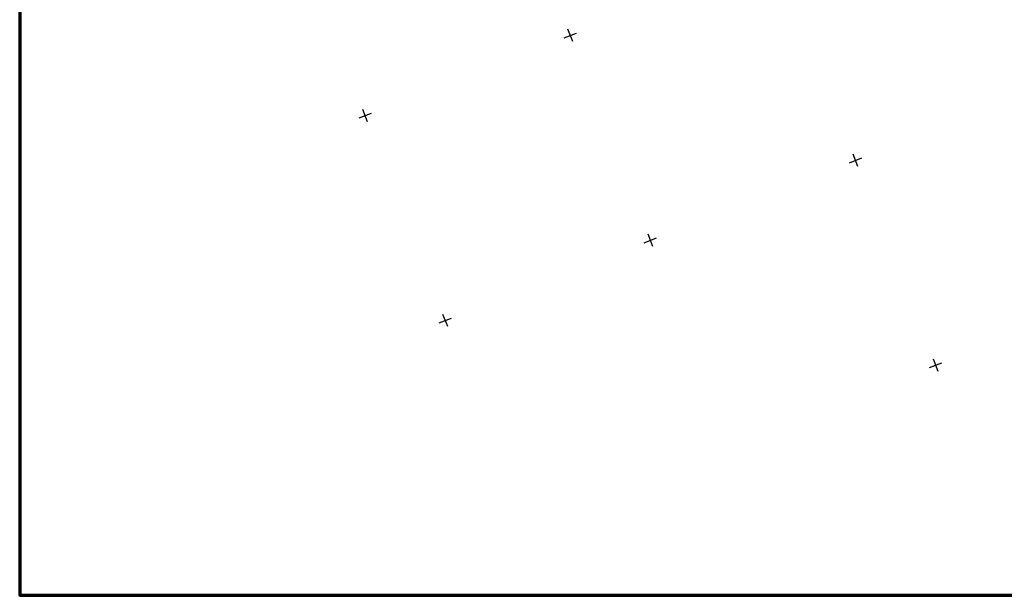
# Model space of a CAD drawing. Header units: millimetres. Extents: x -10 to 1169, y 1 to 1686.
# Tile 145 of 224: x -10 to 214, y 1046 to 1177. Entities that reach past the tile are written whole.
import ezdxf

# ---------------------------------------------------------------- set-up
doc = ezdxf.new("R2010")
doc.units = ezdxf.units.MM
doc.layers.add('COORDS', color=7, linetype='Continuous')
doc.layers.add('Листы', color=7, linetype='Continuous')

msp = doc.modelspace()

# ---------------------------------------------------------------- linework, layer by layer
at = {"layer": 'COORDS', "lineweight": -2}
for p, q in [((113.96497, 1173.10702), (116.7591, 1174.19918)), ((115.90812, 1172.25604), (114.81595, 1175.05017)), ((67.39611, 1154.90424), (70.19024, 1155.99641)), ((69.33926, 1154.05326), (68.24709, 1156.84739)), ((178.73661, 1144.74093), (181.53074, 1145.8331)), ((180.67976, 1143.88995), (179.58759, 1146.68408)), ((132.16775, 1126.53816), (134.96188, 1127.63032)), ((134.1109, 1125.68717), (133.01873, 1128.4813)), ((85.59888, 1108.33538), (88.39302, 1109.42755)), ((87.54203, 1107.4844), (86.44987, 1110.27853)), ((198.88253, 1097.32109), (197.79037, 1100.11522)), ((196.93938, 1098.17207), (199.73352, 1099.26423))]:
    msp.add_line(p, q, dxfattribs=at)
at = {"layer": 'Листы', "lineweight": 70, "ltscale": 200}
msp.add_lwpolyline([(1167.09237, 1332.30798), (-9.65295, 1332.30798), (-9.65295, 1046.42792), (1167.09237, 1046.42792)], close=True, dxfattribs=at)

doc.saveas('drawing.dxf')
